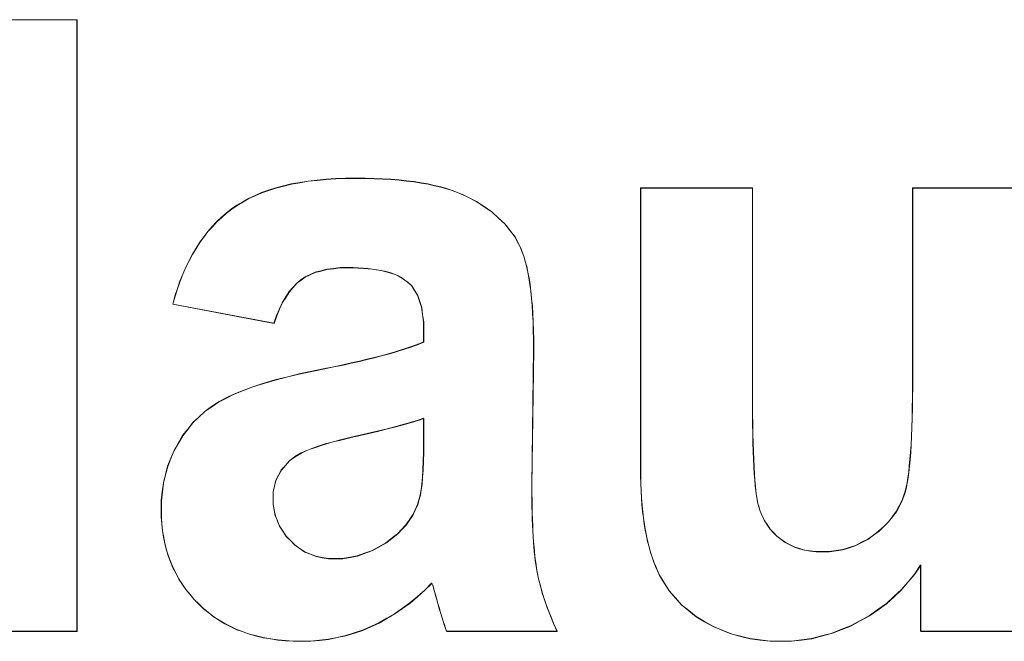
# Model space of a CAD drawing. Extents: x 229 to 926, y 37 to 878.
# Tile 76 of 163: x 322.99 to 327.02, y 819.49 to 822.03. Entities that reach past the tile are written whole.
import ezdxf
from ezdxf.lldxf.tags import DXFTag

# ---------------------------------------------------------------- set-up
doc = ezdxf.new("R2010")
doc.units = 0
doc.layers.get('0').update_dxf_attribs({"linetype": 'fein_strichliert', "lineweight": 13})
doc.layers.add('Beschriftung', color=7, linetype='Continuous', lineweight=25)
doc.layers.add('Beschriftung-A03CPAFWA9', color=7, linetype='Continuous', lineweight=25)
tags = doc.linetypes.add('fein_strichliert', pattern=[4, 1, -2, 1]).pattern_tags.tags
tags[8:9] = [DXFTag(74, 4), DXFTag(75, 0), DXFTag(340, '0'), DXFTag(46, 0.0), DXFTag(50, 0.0), DXFTag(44, 0.0), DXFTag(45, 0.0)]
tags[6:7] = [DXFTag(74, 4), DXFTag(75, 0), DXFTag(340, '0'), DXFTag(46, 0.0), DXFTag(50, 0.0), DXFTag(44, 0.0), DXFTag(45, 0.0)]
tags[4:5] = [DXFTag(74, 4), DXFTag(75, 0), DXFTag(340, '0'), DXFTag(46, 0.0), DXFTag(50, 0.0), DXFTag(44, 0.0), DXFTag(45, 0.0)]

# ---------------------------------------------------------------- blocks, each defined once
blk = doc.blocks.new('Referenz-A03CPAFUA9', base_point=(255.7277, 66.0323))
at = {"layer": 'Beschriftung', "color": 0, "lineweight": -2}
for p, q in [((322.7707, 822.0272), (323.2279, 822.0272)), ((323.2279, 822.0272), (323.2279, 819.5273)), ((324.0413, 821.34), (324.073, 821.3478)), ((324.073, 821.3478), (324.1047, 821.3558)), ((324.1047, 821.3558), (324.1391, 821.3617)), ((324.1391, 821.3617), (324.1733, 821.3676)), ((324.1733, 821.3676), (324.2103, 821.3715)), ((324.2103, 821.3715), (324.2472, 821.3755)), ((324.2472, 821.3755), (324.2867, 821.3774)), ((324.2867, 821.3774), (324.3261, 821.3794)), ((324.3261, 821.3794), (324.3682, 821.3794)), ((324.3682, 821.3794), (324.4065, 821.3794)), ((324.4065, 821.3794), (324.4423, 821.3782)), ((324.4423, 821.3782), (324.4781, 821.377)), ((324.4781, 821.377), (324.5114, 821.3747)), ((324.5114, 821.3747), (324.5448, 821.3723)), ((324.5448, 821.3723), (324.5756, 821.3687)), ((324.5756, 821.3687), (324.6065, 821.3652)), ((324.6065, 821.3652), (324.6351, 821.3604)), ((324.6351, 821.3604), (324.6634, 821.3557)), ((324.6634, 821.3557), (324.6895, 821.3497)), ((324.6895, 821.3497), (324.7156, 821.3439)), ((323.93, 821.2967), (323.9565, 821.3085)), ((323.9565, 821.3085), (323.983, 821.3203)), ((323.983, 821.3203), (324.0121, 821.3302)), ((324.0121, 821.3302), (324.0413, 821.34)), ((324.7156, 821.3439), (324.7391, 821.3367)), ((324.7391, 821.3367), (324.7627, 821.3295)), ((324.7627, 821.3295), (324.7839, 821.3213)), ((324.7839, 821.3213), (324.805, 821.3129)), ((324.805, 821.3129), (324.8237, 821.3035)), ((325.5327, 820.1933), (325.5327, 821.3394)), ((325.5327, 821.3394), (325.99, 821.3394)), ((325.99, 821.3394), (325.99, 820.5076)), ((326.6451, 820.5757), (326.6451, 821.3394)), ((326.6451, 821.3394), (327.1025, 821.3394)), ((323.8607, 821.2534), (323.8821, 821.269)), ((323.8821, 821.269), (323.906, 821.2828)), ((323.906, 821.2828), (323.93, 821.2967)), ((324.8237, 821.3035), (324.8611, 821.2846)), ((324.8611, 821.2846), (324.8929, 821.2631)), ((323.8196, 821.2197), (323.8394, 821.2376)), ((323.8394, 821.2376), (323.8607, 821.2534)), ((324.8929, 821.2631), (324.9248, 821.2415)), ((324.9248, 821.2415), (324.9512, 821.2174)), ((323.7816, 821.1818), (323.7998, 821.2018)), ((323.7998, 821.2018), (323.8196, 821.2197)), ((324.9512, 821.2174), (324.9775, 821.1933)), ((324.9775, 821.1933), (324.9983, 821.1667)), ((323.7469, 821.1397), (323.7635, 821.1618)), ((323.7635, 821.1618), (323.7816, 821.1818)), ((324.9983, 821.1667), (325.0191, 821.14)), ((323.7151, 821.0932), (323.7301, 821.1174)), ((323.7301, 821.1174), (323.7469, 821.1397)), ((325.0191, 821.14), (325.0343, 821.1108)), ((325.0343, 821.1108), (325.042, 821.0961)), ((323.6866, 821.0425), (323.7001, 821.069)), ((323.7001, 821.069), (323.7151, 821.0932)), ((325.042, 821.0961), (325.0486, 821.0786)), ((325.0486, 821.0786), (325.0553, 821.0609)), ((323.6731, 821.0161), (323.6866, 821.0425)), ((325.0553, 821.0609), (325.0611, 821.0402)), ((325.0611, 821.0402), (325.0668, 821.0195)), ((323.6493, 820.959), (323.6612, 820.9876)), ((323.6612, 820.9876), (323.6731, 821.0161)), ((324.1819, 820.9852), (324.1614, 820.9758)), ((324.2023, 820.9947), (324.1819, 820.9852)), ((324.2261, 821.0009), (324.2023, 820.9947)), ((324.2499, 821.0073), (324.2261, 821.0009)), ((324.277, 821.0104), (324.2499, 821.0073)), ((324.3042, 821.0136), (324.277, 821.0104)), ((324.3346, 821.0136), (324.3042, 821.0136)), ((324.3572, 821.0136), (324.3346, 821.0136)), ((324.378, 821.0126), (324.3572, 821.0136)), ((324.3988, 821.0117), (324.378, 821.0126)), ((324.4177, 821.0099), (324.3988, 821.0117)), ((324.4367, 821.0081), (324.4177, 821.0099)), ((324.4538, 821.0053), (324.4367, 821.0081)), ((324.471, 821.0025), (324.4538, 821.0053)), ((324.4864, 820.9989), (324.471, 821.0025)), ((324.5017, 820.9952), (324.4864, 820.9989)), ((324.5152, 820.9906), (324.5017, 820.9952)), ((324.5288, 820.986), (324.5152, 820.9906)), ((324.5405, 820.9805), (324.5288, 820.986)), ((325.0668, 821.0195), (325.0716, 820.9957)), ((325.0716, 820.9957), (325.0763, 820.972)), ((323.639, 820.9283), (323.6493, 820.959)), ((324.1272, 820.9507), (324.1118, 820.9334)), ((324.1443, 820.9633), (324.1272, 820.9507)), ((324.1614, 820.9758), (324.1443, 820.9633)), ((324.5522, 820.975), (324.5405, 820.9805)), ((324.5802, 820.9548), (324.5522, 820.975)), ((324.5965, 820.9401), (324.5802, 820.9548)), ((325.0763, 820.972), (325.0801, 820.9451)), ((325.0801, 820.9451), (325.0839, 820.9183)), ((323.6287, 820.8977), (323.639, 820.9283)), ((324.0963, 820.916), (324.0825, 820.894)), ((324.1118, 820.9334), (324.0963, 820.916)), ((324.6087, 820.9205), (324.5965, 820.9401)), ((324.6209, 820.9008), (324.6087, 820.9205)), ((325.0839, 820.9183), (325.0868, 820.8885)), ((323.62, 820.8649), (323.6287, 820.8977)), ((324.0337, 820.7868), (323.62, 820.8649)), ((324.0687, 820.8719), (324.0564, 820.8452)), ((324.0825, 820.894), (324.0687, 820.8719)), ((324.6291, 820.8763), (324.6209, 820.9008)), ((324.6372, 820.8517), (324.6291, 820.8763)), ((325.0868, 820.8885), (325.0897, 820.8586)), ((324.0564, 820.8452), (324.0443, 820.8183)), ((324.6412, 820.8222), (324.6372, 820.8517)), ((325.0897, 820.8586), (325.0915, 820.8257)), ((325.0915, 820.8257), (325.0935, 820.7928)), ((324.0443, 820.8183), (324.0337, 820.7868)), ((324.6453, 820.7927), (324.6412, 820.8222)), ((324.6453, 820.7582), (324.6453, 820.7927)), ((325.0935, 820.7928), (325.0944, 820.7568)), ((324.6453, 820.7106), (324.6453, 820.7582)), ((325.0944, 820.7568), (325.0954, 820.7209)), ((324.6114, 820.6968), (324.6299, 820.7037)), ((324.6299, 820.7037), (324.6453, 820.7106)), ((325.0954, 820.7209), (325.0954, 820.6819)), ((324.5004, 820.6612), (324.5251, 820.6684)), ((324.5251, 820.6684), (324.5497, 820.6757)), ((324.5497, 820.6757), (324.5713, 820.6827)), ((324.5713, 820.6827), (324.5928, 820.6898)), ((324.5928, 820.6898), (324.6114, 820.6968)), ((325.0954, 820.6819), (325.0881, 820.1224)), ((324.3157, 820.6163), (324.3495, 820.6239)), ((324.3495, 820.6239), (324.3833, 820.6315)), ((324.3833, 820.6315), (324.4142, 820.639)), ((324.4142, 820.639), (324.4449, 820.6465)), ((324.4449, 820.6465), (324.4726, 820.6538)), ((324.4726, 820.6538), (324.5004, 820.6612)), ((324.1424, 820.5809), (324.2017, 820.5928)), ((324.2017, 820.5928), (324.2417, 820.6007)), ((324.2417, 820.6007), (324.2787, 820.6085)), ((324.2787, 820.6085), (324.3157, 820.6163)), ((323.9922, 820.541), (324.0376, 820.555)), ((324.0376, 820.555), (324.0901, 820.5679)), ((324.0901, 820.5679), (324.1424, 820.5809)), ((326.6451, 820.5272), (326.6451, 820.5757)), ((323.87, 820.4971), (323.9084, 820.5121)), ((323.9084, 820.5121), (323.9469, 820.527)), ((323.9469, 820.527), (323.9922, 820.541)), ((325.99, 820.5076), (325.99, 820.4598)), ((326.6447, 820.4832), (326.6451, 820.5272)), ((323.779, 820.4456), (323.807, 820.4651)), ((323.807, 820.4651), (323.8385, 820.4811)), ((323.8385, 820.4811), (323.87, 820.4971)), ((326.6441, 820.4391), (326.6447, 820.4832)), ((323.7266, 820.403), (323.751, 820.426)), ((323.751, 820.426), (323.779, 820.4456)), ((325.99, 820.4598), (325.9905, 820.4167)), ((326.6431, 820.3995), (326.6441, 820.4391)), ((323.7021, 820.38), (323.7266, 820.403)), ((324.5951, 820.382), (324.5668, 820.3735)), ((324.6234, 820.3904), (324.5951, 820.382)), ((324.6453, 820.398), (324.6234, 820.3904)), ((324.6453, 820.3025), (324.6453, 820.398)), ((325.9905, 820.4167), (325.9908, 820.3737)), ((326.642, 820.36), (326.6431, 820.3995)), ((323.6601, 820.3269), (323.6811, 820.3535)), ((323.6811, 820.3535), (323.7021, 820.38)), ((324.4563, 820.3453), (324.4152, 820.3353)), ((324.4974, 820.3552), (324.4563, 820.3453)), ((324.5321, 820.3644), (324.4974, 820.3552)), ((324.5668, 820.3735), (324.5321, 820.3644)), ((325.9908, 820.3737), (325.9916, 820.3351)), ((326.6404, 820.3249), (326.642, 820.36)), ((323.6427, 820.2968), (323.6601, 820.3269)), ((324.281, 820.3035), (324.2614, 820.2981)), ((324.3006, 820.3087), (324.281, 820.3035)), ((324.3223, 820.314), (324.3006, 820.3087)), ((324.344, 820.3193), (324.3223, 820.314)), ((324.3678, 820.3246), (324.344, 820.3193)), ((324.4152, 820.3353), (324.3678, 820.3246)), ((324.6453, 820.2594), (324.6453, 820.3025)), ((325.9916, 820.3351), (325.9924, 820.2967)), ((326.6388, 820.2899), (326.6404, 820.3249)), ((323.6121, 820.2346), (323.6252, 820.2668)), ((323.6252, 820.2668), (323.6427, 820.2968)), ((324.1568, 820.2616), (324.1454, 820.2565)), ((324.1682, 820.2668), (324.1568, 820.2616)), ((324.1817, 820.272), (324.1682, 820.2668)), ((324.1952, 820.2772), (324.1817, 820.272)), ((324.2107, 820.2824), (324.1952, 820.2772)), ((324.2262, 820.2877), (324.2107, 820.2824)), ((324.2438, 820.2928), (324.2262, 820.2877)), ((324.2614, 820.2981), (324.2438, 820.2928)), ((325.9924, 820.2967), (325.9936, 820.2629)), ((325.9936, 820.2629), (325.9947, 820.229)), ((326.6367, 820.2594), (326.6388, 820.2899)), ((323.599, 820.2025), (323.6121, 820.2346)), ((324.097, 820.2244), (324.0804, 820.2055)), ((324.1194, 820.241), (324.097, 820.2244)), ((324.1454, 820.2565), (324.1194, 820.241)), ((324.6431, 820.187), (324.6441, 820.2233)), ((324.6441, 820.2233), (324.6453, 820.2594)), ((325.9947, 820.229), (325.9963, 820.1997)), ((326.6318, 820.2029), (326.6345, 820.2289)), ((326.6345, 820.2289), (326.6367, 820.2594)), ((323.5902, 820.1681), (323.599, 820.2025)), ((324.0636, 820.1866), (324.0525, 820.1655)), ((324.0804, 820.2055), (324.0636, 820.1866)), ((324.6409, 820.1578), (324.6431, 820.187)), ((325.5327, 820.1613), (325.5327, 820.1933)), ((325.9963, 820.1997), (325.9979, 820.1705)), ((326.6292, 820.1769), (326.6318, 820.2029)), ((323.5816, 820.134), (323.5902, 820.1681)), ((324.0413, 820.1443), (324.0357, 820.121)), ((324.0525, 820.1655), (324.0413, 820.1443)), ((324.6386, 820.1285), (324.6409, 820.1578)), ((325.5337, 820.131), (325.5327, 820.1613)), ((325.9979, 820.1705), (325.9999, 820.1459)), ((325.9999, 820.1459), (326.0019, 820.1213)), ((326.6229, 820.1339), (326.626, 820.1554)), ((326.626, 820.1554), (326.6292, 820.1769)), ((323.5772, 820.0977), (323.5816, 820.134)), ((324.0357, 820.121), (324.0301, 820.0977)), ((324.6319, 820.084), (324.6353, 820.1063)), ((324.6353, 820.1063), (324.6386, 820.1285)), ((325.0881, 820.1224), (325.0881, 820.0926)), ((325.5347, 820.1008), (325.5337, 820.131)), ((325.5366, 820.0723), (325.5347, 820.1008)), ((326.0019, 820.1213), (326.0041, 820.1013)), ((326.0041, 820.1013), (326.0066, 820.0812)), ((326.6111, 820.0875), (326.6154, 820.1)), ((326.6154, 820.1), (326.6191, 820.1169)), ((326.6191, 820.1169), (326.6229, 820.1339)), ((323.5727, 820.0613), (323.5772, 820.0977)), ((323.5727, 820.0229), (323.5727, 820.0613)), ((324.0301, 820.0977), (324.0301, 820.072)), ((324.0301, 820.072), (324.0301, 820.0469)), ((324.621, 820.0452), (324.6275, 820.0686)), ((324.6275, 820.0686), (324.6319, 820.084)), ((325.0881, 820.0926), (325.0884, 820.0647)), ((325.0884, 820.0647), (325.0888, 820.0368)), ((325.5385, 820.0438), (325.5366, 820.0723)), ((326.0066, 820.0812), (326.0093, 820.0659)), ((326.0093, 820.0659), (326.0121, 820.0505)), ((326.5905, 820.0397), (326.6026, 820.0626)), ((326.6026, 820.0626), (326.6111, 820.0875)), ((323.5727, 819.994), (323.5727, 820.0229)), ((324.0301, 820.0469), (324.0346, 820.0234)), ((324.0346, 820.0234), (324.039, 819.9999)), ((324.6008, 820.0018), (324.6109, 820.0235)), ((324.6109, 820.0235), (324.621, 820.0452)), ((325.0888, 820.0368), (325.0895, 820.0109)), ((325.5414, 820.017), (325.5385, 820.0438)), ((326.0121, 820.0505), (326.0152, 820.0397)), ((326.0152, 820.0397), (326.0215, 820.0182)), ((326.5783, 820.0167), (326.5905, 820.0397)), ((323.5752, 819.9662), (323.5727, 819.994)), ((324.039, 819.9999), (324.0479, 819.9781)), ((324.5736, 819.9621), (324.5873, 819.982)), ((324.5873, 819.982), (324.6008, 820.0018)), ((325.0895, 820.0109), (325.0901, 819.9849)), ((325.0901, 819.9849), (325.0912, 819.9611)), ((325.5442, 819.9903), (325.5414, 820.017)), ((325.5481, 819.9652), (325.5442, 819.9903)), ((326.0215, 820.0182), (326.0304, 819.999)), ((326.0304, 819.999), (326.0392, 819.9797)), ((326.0392, 819.9797), (326.0507, 819.9626)), ((326.5467, 819.975), (326.5625, 819.9958)), ((326.5625, 819.9958), (326.5783, 820.0167)), ((323.5775, 819.9385), (323.5752, 819.9662)), ((323.5824, 819.9119), (323.5775, 819.9385)), ((324.0479, 819.9781), (324.0569, 819.9564)), ((324.0569, 819.9564), (324.0703, 819.9363)), ((324.5393, 819.9261), (324.5565, 819.9441)), ((324.5565, 819.9441), (324.5736, 819.9621)), ((325.0912, 819.9611), (325.0921, 819.9371)), ((325.552, 819.9402), (325.5481, 819.9652)), ((325.5569, 819.9168), (325.552, 819.9402)), ((326.0507, 819.9626), (326.0621, 819.9456)), ((326.0621, 819.9456), (326.0761, 819.9308)), ((326.5077, 819.9372), (326.5272, 819.956)), ((326.5272, 819.956), (326.5467, 819.975)), ((323.5871, 819.8855), (323.5824, 819.9119)), ((324.0703, 819.9363), (324.0837, 819.9163)), ((324.0837, 819.9163), (324.1015, 819.8979)), ((324.1015, 819.8979), (324.1194, 819.8796)), ((324.4907, 819.8885), (324.5187, 819.9099)), ((324.5187, 819.9099), (324.5393, 819.9261)), ((325.0921, 819.9371), (325.0936, 819.915)), ((325.0936, 819.915), (325.095, 819.893)), ((325.5617, 819.8935), (325.5569, 819.9168)), ((326.0761, 819.9308), (326.0902, 819.9159)), ((326.0902, 819.9159), (326.1069, 819.9034)), ((326.1069, 819.9034), (326.1235, 819.8908)), ((326.4369, 819.891), (326.4616, 819.9036)), ((326.4616, 819.9036), (326.4847, 819.9205)), ((326.4847, 819.9205), (326.5077, 819.9372)), ((323.5943, 819.8602), (323.5871, 819.8855)), ((323.6015, 819.835), (323.5943, 819.8602)), ((324.1194, 819.8796), (324.1397, 819.8658)), ((324.1397, 819.8658), (324.1599, 819.852)), ((324.4333, 819.8565), (324.462, 819.8725)), ((324.462, 819.8725), (324.4907, 819.8885)), ((325.095, 819.893), (325.0966, 819.8729)), ((325.0966, 819.8729), (325.0983, 819.853)), ((325.5674, 819.8719), (325.5617, 819.8935)), ((325.5732, 819.8503), (325.5674, 819.8719)), ((326.1235, 819.8908), (326.1423, 819.8814)), ((326.1423, 819.8814), (326.1611, 819.8719)), ((326.1611, 819.8719), (326.1822, 819.8657)), ((326.1822, 819.8657), (326.2033, 819.8594)), ((326.2033, 819.8594), (326.2266, 819.8563)), ((326.3323, 819.8573), (326.36, 819.8615)), ((326.36, 819.8615), (326.3862, 819.8699)), ((326.3862, 819.8699), (326.4123, 819.8784)), ((326.4123, 819.8784), (326.4369, 819.891)), ((323.6111, 819.811), (323.6015, 819.835)), ((324.1599, 819.852), (324.1827, 819.8428)), ((324.1827, 819.8428), (324.2054, 819.8337)), ((324.2054, 819.8337), (324.2306, 819.829)), ((324.2306, 819.829), (324.2558, 819.8245)), ((324.2558, 819.8245), (324.2833, 819.8245)), ((324.2833, 819.8245), (324.3141, 819.8245)), ((324.3141, 819.8245), (324.3443, 819.8299)), ((324.3443, 819.8299), (324.3744, 819.8352)), ((324.3744, 819.8352), (324.4038, 819.8459)), ((324.4038, 819.8459), (324.4333, 819.8565)), ((325.0983, 819.853), (325.1003, 819.8348)), ((325.1003, 819.8348), (325.1025, 819.8167)), ((325.5799, 819.8305), (325.5732, 819.8503)), ((325.5867, 819.8106), (325.5799, 819.8305)), ((326.2266, 819.8563), (326.2499, 819.8531)), ((326.2499, 819.8531), (326.2754, 819.8531)), ((326.2754, 819.8531), (326.3046, 819.8531)), ((326.3046, 819.8531), (326.3323, 819.8573)), ((323.6207, 819.787), (323.6111, 819.811)), ((323.6327, 819.7642), (323.6207, 819.787)), ((325.1025, 819.8167), (325.1048, 819.8005)), ((325.1048, 819.8005), (325.1072, 819.7845)), ((325.1072, 819.7845), (325.1099, 819.7703)), ((325.5945, 819.7925), (325.5867, 819.8106)), ((325.6099, 819.7562), (325.5945, 819.7925)), ((326.6779, 819.7984), (326.6543, 819.7622)), ((326.6779, 819.5273), (326.6779, 819.7984)), ((323.6447, 819.7415), (323.6327, 819.7642)), ((323.6591, 819.72), (323.6447, 819.7415)), ((325.1099, 819.7703), (325.1153, 819.7419)), ((325.1153, 819.7419), (325.1233, 819.7125)), ((325.6301, 819.7241), (325.6099, 819.7562)), ((326.6543, 819.7622), (326.6271, 819.7299)), ((323.6734, 819.6985), (323.6591, 819.72)), ((323.6902, 819.6783), (323.6734, 819.6985)), ((324.6796, 819.7254), (324.6504, 819.6957)), ((324.6861, 819.7045), (324.6821, 819.7186)), ((324.6902, 819.6904), (324.6861, 819.7045)), ((325.1233, 819.7125), (325.1311, 819.6832)), ((325.6503, 819.6918), (325.6301, 819.7241)), ((326.5998, 819.6974), (326.5688, 819.6689)), ((326.6271, 819.7299), (326.5998, 819.6974)), ((323.7069, 819.6581), (323.6902, 819.6783)), ((323.7262, 819.6391), (323.7069, 819.6581)), ((324.6202, 819.6696), (324.59, 819.6435)), ((324.6504, 819.6957), (324.6202, 819.6696)), ((324.6958, 819.669), (324.6902, 819.6904)), ((324.7024, 819.6456), (324.6958, 819.669)), ((325.1311, 819.6832), (325.1413, 819.6528)), ((325.6753, 819.6637), (325.6503, 819.6918)), ((325.7002, 819.6356), (325.6753, 819.6637)), ((326.5688, 819.6689), (326.5379, 819.6404)), ((323.7453, 819.62), (323.7262, 819.6391)), ((323.7663, 819.6034), (323.7453, 819.62)), ((324.5588, 819.6212), (324.5274, 819.5989)), ((324.59, 819.6435), (324.5588, 819.6212)), ((324.7083, 819.6249), (324.7024, 819.6456)), ((324.7143, 819.6044), (324.7083, 819.6249)), ((325.1413, 819.6528), (325.1514, 819.6225)), ((325.1514, 819.6225), (325.164, 819.5911)), ((325.73, 819.6116), (325.7002, 819.6356)), ((326.5379, 819.6404), (326.5032, 819.6158)), ((323.7871, 819.5868), (323.7663, 819.6034)), ((323.8099, 819.5726), (323.7871, 819.5868)), ((324.4952, 819.5803), (324.463, 819.5616)), ((324.5274, 819.5989), (324.4952, 819.5803)), ((324.7198, 819.5866), (324.7143, 819.6044)), ((324.7253, 819.5689), (324.7198, 819.5866)), ((325.164, 819.5911), (325.1766, 819.5597)), ((325.7598, 819.5874), (325.73, 819.6116)), ((325.7942, 819.5674), (325.7598, 819.5874)), ((326.4685, 819.5911), (326.4301, 819.5704)), ((326.5032, 819.6158), (326.4685, 819.5911)), ((323.8326, 819.5585), (323.8099, 819.5726)), ((323.8571, 819.5466), (323.8326, 819.5585)), ((323.8815, 819.5347), (323.8571, 819.5466)), ((324.4297, 819.5468), (324.3965, 819.5319)), ((324.463, 819.5616), (324.4297, 819.5468)), ((324.7303, 819.5541), (324.7253, 819.5689)), ((324.7352, 819.5392), (324.7303, 819.5541)), ((324.7397, 819.5273), (324.7352, 819.5392)), ((325.1766, 819.5597), (325.1916, 819.5273)), ((325.8287, 819.5474), (325.7942, 819.5674)), ((325.8655, 819.5323), (325.8287, 819.5474)), ((326.3918, 819.5496), (326.3524, 819.534)), ((326.4301, 819.5704), (326.3918, 819.5496)), ((323.2279, 819.5273), (322.7707, 819.5273)), ((323.9077, 819.5252), (323.8815, 819.5347)), ((323.9339, 819.5157), (323.9077, 819.5252)), ((323.9619, 819.5086), (323.9339, 819.5157)), ((323.99, 819.5015), (323.9619, 819.5086)), ((324.0197, 819.4967), (323.99, 819.5015)), ((324.0494, 819.492), (324.0197, 819.4967)), ((324.2922, 819.5021), (324.2566, 819.4947)), ((324.3276, 819.5096), (324.2922, 819.5021)), ((324.3621, 819.5208), (324.3276, 819.5096)), ((324.3965, 819.5319), (324.3621, 819.5208)), ((325.1916, 819.5273), (324.7397, 819.5273)), ((325.9023, 819.5173), (325.8655, 819.5323)), ((325.9412, 819.5073), (325.9023, 819.5173)), ((325.9802, 819.4972), (325.9412, 819.5073)), ((326.0214, 819.4922), (325.9802, 819.4972)), ((326.2319, 819.4976), (326.1903, 819.4924)), ((326.2724, 819.508), (326.2319, 819.4976)), ((326.3129, 819.5184), (326.2724, 819.508)), ((326.3524, 819.534), (326.3129, 819.5184)), ((327.1025, 819.5273), (326.6779, 819.5273)), ((324.0809, 819.4896), (324.0494, 819.492)), ((324.1124, 819.4872), (324.0809, 819.4896)), ((324.1457, 819.4872), (324.1124, 819.4872)), ((324.1834, 819.4872), (324.1457, 819.4872)), ((324.2201, 819.491), (324.1834, 819.4872)), ((324.2566, 819.4947), (324.2201, 819.491)), ((326.0627, 819.4872), (326.0214, 819.4922)), ((326.1061, 819.4872), (326.0627, 819.4872)), ((326.1487, 819.4872), (326.1061, 819.4872)), ((326.1903, 819.4924), (326.1487, 819.4872))]:
    blk.add_line(p, q, dxfattribs=at)
blk = doc.blocks.new('Referenz-A03CPAG8A9', base_point=(281.5986, 66.0323))
at = {"layer": 'Beschriftung-A03CPAFWA9', "color": 0, "lineweight": -2}
for p, q in [((322.7713, 822.0262), (323.2286, 822.0262)), ((323.2286, 822.0262), (323.2286, 819.5263)), ((324.0736, 821.3468), (324.1054, 821.3547)), ((324.1054, 821.3547), (324.1397, 821.3607)), ((324.1397, 821.3607), (324.174, 821.3665)), ((324.174, 821.3665), (324.211, 821.3704)), ((324.211, 821.3704), (324.2478, 821.3745)), ((324.2478, 821.3745), (324.2873, 821.3764)), ((324.2873, 821.3764), (324.3268, 821.3784)), ((324.3268, 821.3784), (324.3689, 821.3784)), ((324.3689, 821.3784), (324.4071, 821.3784)), ((324.4071, 821.3784), (324.443, 821.3772)), ((324.443, 821.3772), (324.4787, 821.376)), ((324.4787, 821.376), (324.5121, 821.3737)), ((324.5121, 821.3737), (324.5454, 821.3712)), ((324.5454, 821.3712), (324.5763, 821.3677)), ((324.5763, 821.3677), (324.6072, 821.3641)), ((324.6072, 821.3641), (324.6357, 821.3593)), ((324.6357, 821.3593), (324.6641, 821.3546)), ((324.6641, 821.3546), (324.6902, 821.3487)), ((324.6902, 821.3487), (324.7162, 821.3428)), ((323.9306, 821.2957), (323.9571, 821.3075)), ((323.9571, 821.3075), (323.9837, 821.3193)), ((323.9837, 821.3193), (324.0128, 821.3292)), ((324.0128, 821.3292), (324.042, 821.339)), ((324.042, 821.339), (324.0736, 821.3468)), ((324.7162, 821.3428), (324.7398, 821.3356)), ((324.7398, 821.3356), (324.7634, 821.3285)), ((324.7634, 821.3285), (324.7845, 821.3203)), ((324.7845, 821.3203), (324.8057, 821.3119)), ((324.8057, 821.3119), (324.8243, 821.3025)), ((325.5334, 820.1923), (325.5334, 821.3384)), ((325.5334, 821.3384), (325.9907, 821.3384)), ((325.9907, 821.3384), (325.9907, 820.5066)), ((326.6458, 820.5747), (326.6458, 821.3384)), ((326.6458, 821.3384), (327.1031, 821.3384)), ((323.8614, 821.2523), (323.8828, 821.268)), ((323.8828, 821.268), (323.9067, 821.2818)), ((323.9067, 821.2818), (323.9306, 821.2957)), ((324.8243, 821.3025), (324.8618, 821.2835)), ((324.8618, 821.2835), (324.8936, 821.262)), ((323.8202, 821.2186), (323.8401, 821.2365)), ((323.8401, 821.2365), (323.8614, 821.2523)), ((324.8936, 821.262), (324.9255, 821.2404)), ((324.9255, 821.2404), (324.9519, 821.2164)), ((323.7823, 821.1807), (323.8005, 821.2008)), ((323.8005, 821.2008), (323.8202, 821.2186)), ((324.9519, 821.2164), (324.9782, 821.1923)), ((324.9782, 821.1923), (324.9989, 821.1657)), ((323.7475, 821.1386), (323.7641, 821.1608)), ((323.7641, 821.1608), (323.7823, 821.1807)), ((324.9989, 821.1657), (325.0198, 821.139)), ((323.7158, 821.0922), (323.7308, 821.1164)), ((323.7308, 821.1164), (323.7475, 821.1386)), ((325.0198, 821.139), (325.035, 821.1098)), ((325.035, 821.1098), (325.0426, 821.0951)), ((323.6873, 821.0415), (323.7008, 821.0679)), ((323.7008, 821.0679), (323.7158, 821.0922)), ((325.0426, 821.0951), (325.0493, 821.0775)), ((325.0493, 821.0775), (325.056, 821.0599)), ((323.6738, 821.0151), (323.6873, 821.0415)), ((325.056, 821.0599), (325.0617, 821.0391)), ((325.0617, 821.0391), (325.0674, 821.0184)), ((323.65, 820.958), (323.6619, 820.9866)), ((323.6619, 820.9866), (323.6738, 821.0151)), ((324.203, 820.9937), (324.1825, 820.9842)), ((324.2268, 820.9999), (324.203, 820.9937)), ((324.2506, 821.0062), (324.2268, 820.9999)), ((324.2777, 821.0094), (324.2506, 821.0062)), ((324.3048, 821.0125), (324.2777, 821.0094)), ((324.3353, 821.0125), (324.3048, 821.0125)), ((324.3579, 821.0125), (324.3353, 821.0125)), ((324.3786, 821.0116), (324.3579, 821.0125)), ((324.3995, 821.0106), (324.3786, 821.0116)), ((324.4184, 821.0089), (324.3995, 821.0106)), ((324.4374, 821.007), (324.4184, 821.0089)), ((324.4545, 821.0043), (324.4374, 821.007)), ((324.4717, 821.0015), (324.4545, 821.0043)), ((324.487, 820.9979), (324.4717, 821.0015)), ((324.5024, 820.9942), (324.487, 820.9979)), ((324.5159, 820.9896), (324.5024, 820.9942)), ((324.5295, 820.985), (324.5159, 820.9896)), ((324.5412, 820.9795), (324.5295, 820.985)), ((325.0674, 821.0184), (325.0722, 820.9946)), ((325.0722, 820.9946), (325.0769, 820.971)), ((323.6397, 820.9273), (323.65, 820.958)), ((324.1279, 820.9497), (324.1125, 820.9323)), ((324.145, 820.9622), (324.1279, 820.9497)), ((324.1621, 820.9747), (324.145, 820.9622)), ((324.1825, 820.9842), (324.1621, 820.9747)), ((324.5529, 820.974), (324.5412, 820.9795)), ((324.5809, 820.9538), (324.5529, 820.974)), ((324.5971, 820.939), (324.5809, 820.9538)), ((325.0769, 820.971), (325.0808, 820.9441)), ((323.6294, 820.8967), (323.6397, 820.9273)), ((324.097, 820.915), (324.0832, 820.893)), ((324.1125, 820.9323), (324.097, 820.915)), ((324.6094, 820.9194), (324.5971, 820.939)), ((324.6216, 820.8998), (324.6094, 820.9194)), ((325.0808, 820.9441), (325.0846, 820.9173)), ((325.0846, 820.9173), (325.0874, 820.8875)), ((323.6207, 820.8639), (323.6294, 820.8967)), ((324.0694, 820.8709), (324.0571, 820.8441)), ((324.0832, 820.893), (324.0694, 820.8709)), ((324.6297, 820.8753), (324.6216, 820.8998)), ((324.6379, 820.8507), (324.6297, 820.8753)), ((325.0874, 820.8875), (325.0904, 820.8576)), ((324.0344, 820.7858), (323.6207, 820.8639)), ((324.0571, 820.8441), (324.045, 820.8173)), ((324.6419, 820.8212), (324.6379, 820.8507)), ((325.0904, 820.8576), (325.0922, 820.8247)), ((325.0922, 820.8247), (325.0942, 820.7918)), ((324.045, 820.8173), (324.0344, 820.7858)), ((324.646, 820.7916), (324.6419, 820.8212)), ((324.646, 820.7572), (324.646, 820.7916)), ((325.0942, 820.7918), (325.0951, 820.7558)), ((324.646, 820.7095), (324.646, 820.7572)), ((325.0951, 820.7558), (325.096, 820.7199)), ((324.6305, 820.7027), (324.646, 820.7095)), ((325.096, 820.7199), (325.096, 820.6809)), ((324.5011, 820.6602), (324.5257, 820.6674)), ((324.5257, 820.6674), (324.5503, 820.6746)), ((324.5503, 820.6746), (324.5719, 820.6817)), ((324.5719, 820.6817), (324.5935, 820.6888)), ((324.5935, 820.6888), (324.612, 820.6958)), ((324.612, 820.6958), (324.6305, 820.7027)), ((325.096, 820.6809), (325.0888, 820.1214)), ((324.3163, 820.6152), (324.3501, 820.6229)), ((324.3501, 820.6229), (324.384, 820.6305)), ((324.384, 820.6305), (324.4148, 820.638)), ((324.4148, 820.638), (324.4456, 820.6455)), ((324.4456, 820.6455), (324.4733, 820.6528)), ((324.4733, 820.6528), (324.5011, 820.6602)), ((324.143, 820.5799), (324.2024, 820.5918)), ((324.2024, 820.5918), (324.2424, 820.5997)), ((324.2424, 820.5997), (324.2793, 820.6075)), ((324.2793, 820.6075), (324.3163, 820.6152)), ((323.9929, 820.54), (324.0383, 820.554)), ((324.0383, 820.554), (324.0907, 820.5669)), ((324.0907, 820.5669), (324.143, 820.5799)), ((326.6458, 820.5261), (326.6458, 820.5747)), ((323.8706, 820.496), (323.9091, 820.5111)), ((323.9091, 820.5111), (323.9476, 820.526)), ((323.9476, 820.526), (323.9929, 820.54)), ((325.9907, 820.5066), (325.9907, 820.4588)), ((326.6453, 820.4821), (326.6458, 820.5261)), ((323.7796, 820.4445), (323.8077, 820.4641)), ((323.8077, 820.4641), (323.8392, 820.4801)), ((323.8392, 820.4801), (323.8706, 820.496)), ((326.6447, 820.4381), (326.6453, 820.4821)), ((323.7273, 820.402), (323.7517, 820.425)), ((323.7517, 820.425), (323.7796, 820.4445)), ((325.9907, 820.4588), (325.9911, 820.4157)), ((326.6437, 820.3985), (326.6447, 820.4381)), ((323.7027, 820.379), (323.7273, 820.402)), ((324.6241, 820.3894), (324.5957, 820.3809)), ((324.646, 820.397), (324.6241, 820.3894)), ((324.646, 820.3015), (324.646, 820.397)), ((325.9911, 820.4157), (325.9915, 820.3727)), ((326.6426, 820.359), (326.6437, 820.3985)), ((323.6608, 820.3259), (323.6818, 820.3524)), ((323.6818, 820.3524), (323.7027, 820.379)), ((324.457, 820.3443), (324.4159, 820.3343)), ((324.498, 820.3541), (324.457, 820.3443)), ((324.5328, 820.3634), (324.498, 820.3541)), ((324.5675, 820.3725), (324.5328, 820.3634)), ((324.5957, 820.3809), (324.5675, 820.3725)), ((325.9915, 820.3727), (325.9923, 820.3341)), ((326.641, 820.3239), (326.6426, 820.359)), ((323.6434, 820.2958), (323.6608, 820.3259)), ((324.2817, 820.3024), (324.2621, 820.2971)), ((324.3013, 820.3077), (324.2817, 820.3024)), ((324.323, 820.313), (324.3013, 820.3077)), ((324.3446, 820.3183), (324.323, 820.313)), ((324.3684, 820.3236), (324.3446, 820.3183)), ((324.4159, 820.3343), (324.3684, 820.3236)), ((324.646, 820.2584), (324.646, 820.3015)), ((325.9923, 820.3341), (325.9931, 820.2957)), ((326.6394, 820.2889), (326.641, 820.3239)), ((323.6128, 820.2336), (323.6258, 820.2658)), ((323.6258, 820.2658), (323.6434, 820.2958)), ((324.1575, 820.2606), (324.146, 820.2554)), ((324.1689, 820.2658), (324.1575, 820.2606)), ((324.1824, 820.271), (324.1689, 820.2658)), ((324.1958, 820.2761), (324.1824, 820.271)), ((324.2113, 820.2814), (324.1958, 820.2761)), ((324.2268, 820.2866), (324.2113, 820.2814)), ((324.2444, 820.2918), (324.2268, 820.2866)), ((324.2621, 820.2971), (324.2444, 820.2918)), ((325.9931, 820.2957), (325.9942, 820.2619)), ((325.9942, 820.2619), (325.9954, 820.228)), ((326.6373, 820.2584), (326.6394, 820.2889)), ((323.5997, 820.2014), (323.6128, 820.2336)), ((324.0977, 820.2234), (324.081, 820.2045)), ((324.12, 820.24), (324.0977, 820.2234)), ((324.146, 820.2554), (324.12, 820.24)), ((324.6438, 820.186), (324.6448, 820.2222)), ((324.6448, 820.2222), (324.646, 820.2584)), ((325.9954, 820.228), (325.997, 820.1987)), ((326.6325, 820.2019), (326.6352, 820.2279)), ((326.6352, 820.2279), (326.6373, 820.2584)), ((323.5909, 820.1671), (323.5997, 820.2014)), ((324.0642, 820.1856), (324.0531, 820.1645)), ((324.081, 820.2045), (324.0642, 820.1856)), ((324.6416, 820.1568), (324.6438, 820.186)), ((325.5334, 820.1603), (325.5334, 820.1923)), ((325.997, 820.1987), (325.9986, 820.1694)), ((326.6299, 820.1759), (326.6325, 820.2019)), ((323.5823, 820.1329), (323.5909, 820.1671)), ((324.042, 820.1433), (324.0364, 820.12)), ((324.0531, 820.1645), (324.042, 820.1433)), ((324.6393, 820.1275), (324.6416, 820.1568)), ((325.5343, 820.13), (325.5334, 820.1603)), ((325.9986, 820.1694), (326.0006, 820.1449)), ((326.0006, 820.1449), (326.0025, 820.1203)), ((326.6235, 820.1329), (326.6266, 820.1544)), ((326.6266, 820.1544), (326.6299, 820.1759)), ((323.5779, 820.0966), (323.5823, 820.1329)), ((324.0364, 820.12), (324.0307, 820.0966)), ((324.6326, 820.083), (324.636, 820.1052)), ((324.636, 820.1052), (324.6393, 820.1275)), ((325.0888, 820.1214), (325.0888, 820.0916)), ((325.5353, 820.0998), (325.5343, 820.13)), ((325.5373, 820.0713), (325.5353, 820.0998)), ((326.0025, 820.1203), (326.0048, 820.1003)), ((326.0048, 820.1003), (326.0072, 820.0802)), ((326.6161, 820.099), (326.6198, 820.1159)), ((326.6198, 820.1159), (326.6235, 820.1329)), ((323.5734, 820.0603), (323.5779, 820.0966)), ((323.5734, 820.0219), (323.5734, 820.0603)), ((324.0307, 820.0966), (324.0307, 820.0709)), ((324.0307, 820.0709), (324.0307, 820.0459)), ((324.6217, 820.0441), (324.6282, 820.0676)), ((324.6282, 820.0676), (324.6326, 820.083)), ((325.0888, 820.0916), (325.0891, 820.0637)), ((325.0891, 820.0637), (325.0895, 820.0358)), ((325.5392, 820.0428), (325.5373, 820.0713)), ((326.0072, 820.0802), (326.01, 820.0648)), ((326.01, 820.0648), (326.0127, 820.0495)), ((326.5911, 820.0387), (326.6032, 820.0615)), ((326.6032, 820.0615), (326.6118, 820.0864)), ((326.6118, 820.0864), (326.6161, 820.099)), ((323.5734, 819.993), (323.5734, 820.0219)), ((324.0307, 820.0459), (324.0353, 820.0224)), ((324.0353, 820.0224), (324.0397, 819.9989)), ((324.6015, 820.0008), (324.6116, 820.0225)), ((324.6116, 820.0225), (324.6217, 820.0441)), ((325.0895, 820.0358), (325.0902, 820.0098)), ((325.5421, 820.016), (325.5392, 820.0428)), ((326.0127, 820.0495), (326.0158, 820.0387)), ((326.0158, 820.0387), (326.0221, 820.0172)), ((326.579, 820.0157), (326.5911, 820.0387)), ((323.5758, 819.9652), (323.5734, 819.993)), ((324.0397, 819.9989), (324.0486, 819.9771)), ((324.5743, 819.9611), (324.5879, 819.981)), ((324.5879, 819.981), (324.6015, 820.0008)), ((325.0902, 820.0098), (325.0908, 819.9839)), ((325.0908, 819.9839), (325.0918, 819.96)), ((325.5449, 819.9893), (325.5421, 820.016)), ((325.5488, 819.9642), (325.5449, 819.9893)), ((326.0221, 820.0172), (326.031, 819.9979)), ((326.031, 819.9979), (326.0399, 819.9787)), ((326.0399, 819.9787), (326.0514, 819.9616)), ((326.5473, 819.974), (326.5631, 819.9948)), ((326.5631, 819.9948), (326.579, 820.0157)), ((323.5782, 819.9375), (323.5758, 819.9652)), ((324.0486, 819.9771), (324.0576, 819.9553)), ((324.0576, 819.9553), (324.071, 819.9353)), ((324.54, 819.9251), (324.5572, 819.9431)), ((324.5572, 819.9431), (324.5743, 819.9611)), ((325.0918, 819.96), (325.0928, 819.9361)), ((325.5526, 819.9392), (325.5488, 819.9642)), ((325.5575, 819.9158), (325.5526, 819.9392)), ((326.0514, 819.9616), (326.0627, 819.9446)), ((326.0627, 819.9446), (326.0768, 819.9298)), ((326.5084, 819.9362), (326.5279, 819.955)), ((326.5279, 819.955), (326.5473, 819.974)), ((323.583, 819.9109), (323.5782, 819.9375)), ((323.5878, 819.8845), (323.583, 819.9109)), ((324.071, 819.9353), (324.0843, 819.9152)), ((324.0843, 819.9152), (324.1022, 819.8969)), ((324.4914, 819.8875), (324.5193, 819.9089)), ((324.5193, 819.9089), (324.54, 819.9251)), ((325.0928, 819.9361), (325.0943, 819.914)), ((325.0943, 819.914), (325.0956, 819.892)), ((325.5624, 819.8925), (325.5575, 819.9158)), ((326.0768, 819.9298), (326.0909, 819.9149)), ((326.0909, 819.9149), (326.1075, 819.9024)), ((326.1075, 819.9024), (326.1241, 819.8898)), ((326.4375, 819.89), (326.4623, 819.9025)), ((326.4623, 819.9025), (326.4853, 819.9194)), ((326.4853, 819.9194), (326.5084, 819.9362)), ((323.595, 819.8592), (323.5878, 819.8845)), ((323.6022, 819.834), (323.595, 819.8592)), ((324.1022, 819.8969), (324.1201, 819.8786)), ((324.1201, 819.8786), (324.1404, 819.8648)), ((324.1404, 819.8648), (324.1606, 819.851)), ((324.434, 819.8555), (324.4627, 819.8715)), ((324.4627, 819.8715), (324.4914, 819.8875)), ((325.0956, 819.892), (325.0973, 819.8719)), ((325.0973, 819.8719), (325.099, 819.8519)), ((325.5681, 819.8709), (325.5624, 819.8925)), ((325.5739, 819.8493), (325.5681, 819.8709)), ((326.1241, 819.8898), (326.1429, 819.8804)), ((326.1429, 819.8804), (326.1618, 819.8709)), ((326.1618, 819.8709), (326.1829, 819.8646)), ((326.1829, 819.8646), (326.204, 819.8584)), ((326.204, 819.8584), (326.2272, 819.8552)), ((326.333, 819.8563), (326.3606, 819.8605)), ((326.3606, 819.8605), (326.3868, 819.8689)), ((326.3868, 819.8689), (326.4129, 819.8773)), ((326.4129, 819.8773), (326.4375, 819.89)), ((323.6118, 819.81), (323.6022, 819.834)), ((324.1606, 819.851), (324.1833, 819.8418)), ((324.1833, 819.8418), (324.2061, 819.8327)), ((324.2061, 819.8327), (324.2312, 819.828)), ((324.2312, 819.828), (324.2564, 819.8235)), ((324.2564, 819.8235), (324.284, 819.8235)), ((324.284, 819.8235), (324.3148, 819.8235)), ((324.3148, 819.8235), (324.345, 819.8289)), ((324.345, 819.8289), (324.3751, 819.8342)), ((324.3751, 819.8342), (324.4045, 819.8449)), ((324.4045, 819.8449), (324.434, 819.8555)), ((325.099, 819.8519), (325.101, 819.8338)), ((325.101, 819.8338), (325.1031, 819.8157)), ((325.5806, 819.8295), (325.5739, 819.8493)), ((325.5874, 819.8096), (325.5806, 819.8295)), ((326.2272, 819.8552), (326.2506, 819.8521)), ((326.2506, 819.8521), (326.2761, 819.8521)), ((326.2761, 819.8521), (326.3053, 819.8521)), ((326.3053, 819.8521), (326.333, 819.8563)), ((323.6214, 819.786), (323.6118, 819.81)), ((323.6334, 819.7632), (323.6214, 819.786)), ((325.1031, 819.8157), (325.1054, 819.7995)), ((325.1054, 819.7995), (325.1078, 819.7835)), ((325.1078, 819.7835), (325.1106, 819.7692)), ((325.5951, 819.7915), (325.5874, 819.8096)), ((325.6106, 819.7552), (325.5951, 819.7915)), ((326.6785, 819.7974), (326.6549, 819.7612)), ((326.6785, 819.5263), (326.6785, 819.7974)), ((323.6454, 819.7405), (323.6334, 819.7632)), ((323.6598, 819.719), (323.6454, 819.7405)), ((325.1106, 819.7692), (325.116, 819.7409)), ((325.116, 819.7409), (325.1239, 819.7115)), ((325.6307, 819.723), (325.6106, 819.7552)), ((326.6549, 819.7612), (326.6277, 819.7288)), ((323.6741, 819.6975), (323.6598, 819.719)), ((323.6908, 819.6773), (323.6741, 819.6975)), ((324.6803, 819.7244), (324.651, 819.6947)), ((324.6867, 819.7034), (324.6828, 819.7175)), ((324.6908, 819.6894), (324.6867, 819.7034)), ((325.1239, 819.7115), (325.1318, 819.6822)), ((325.651, 819.6908), (325.6307, 819.723)), ((326.6277, 819.7288), (326.6004, 819.6964)), ((323.7076, 819.6571), (323.6908, 819.6773)), ((323.7268, 819.6381), (323.7076, 819.6571)), ((324.6209, 819.6686), (324.5907, 819.6425)), ((324.651, 819.6947), (324.6209, 819.6686)), ((324.6965, 819.668), (324.6908, 819.6894)), ((324.703, 819.6445), (324.6965, 819.668)), ((325.1318, 819.6822), (325.1419, 819.6518)), ((325.6759, 819.6627), (325.651, 819.6908)), ((325.7009, 819.6346), (325.6759, 819.6627)), ((326.5694, 819.6679), (326.5385, 819.6394)), ((326.6004, 819.6964), (326.5694, 819.6679)), ((323.746, 819.619), (323.7268, 819.6381)), ((323.7669, 819.6024), (323.746, 819.619)), ((324.5594, 819.6202), (324.5281, 819.5979)), ((324.5907, 819.6425), (324.5594, 819.6202)), ((324.709, 819.6239), (324.703, 819.6445)), ((324.715, 819.6033), (324.709, 819.6239)), ((325.1419, 819.6518), (325.1521, 819.6215)), ((325.1521, 819.6215), (325.1647, 819.59)), ((325.7306, 819.6106), (325.7009, 819.6346)), ((326.5385, 819.6394), (326.5039, 819.6148)), ((323.7878, 819.5858), (323.7669, 819.6024)), ((323.8106, 819.5716), (323.7878, 819.5858)), ((324.4959, 819.5792), (324.4637, 819.5606)), ((324.5281, 819.5979), (324.4959, 819.5792)), ((324.7204, 819.5856), (324.715, 819.6033)), ((324.7259, 819.5679), (324.7204, 819.5856)), ((325.1647, 819.59), (325.1773, 819.5587)), ((325.7604, 819.5864), (325.7306, 819.6106)), ((325.7948, 819.5664), (325.7604, 819.5864)), ((326.4692, 819.5901), (326.4308, 819.5694)), ((326.5039, 819.6148), (326.4692, 819.5901)), ((323.8332, 819.5575), (323.8106, 819.5716)), ((323.8578, 819.5455), (323.8332, 819.5575)), ((323.8822, 819.5337), (323.8578, 819.5455)), ((324.4303, 819.5458), (324.3971, 819.5308)), ((324.4637, 819.5606), (324.4303, 819.5458)), ((324.7309, 819.5531), (324.7259, 819.5679)), ((324.7359, 819.5382), (324.7309, 819.5531)), ((324.7403, 819.5263), (324.7359, 819.5382)), ((325.1773, 819.5587), (325.1922, 819.5263)), ((325.8294, 819.5463), (325.7948, 819.5664)), ((325.8662, 819.5313), (325.8294, 819.5463)), ((326.3924, 819.5485), (326.353, 819.533)), ((326.4308, 819.5694), (326.3924, 819.5485)), ((323.2286, 819.5263), (322.7713, 819.5263)), ((323.9084, 819.5242), (323.8822, 819.5337)), ((323.9345, 819.5147), (323.9084, 819.5242)), ((323.9626, 819.5076), (323.9345, 819.5147)), ((323.9906, 819.5005), (323.9626, 819.5076)), ((324.0204, 819.4957), (323.9906, 819.5005)), ((324.05, 819.491), (324.0204, 819.4957)), ((324.2929, 819.5011), (324.2573, 819.4937)), ((324.3283, 819.5086), (324.2929, 819.5011)), ((324.3628, 819.5198), (324.3283, 819.5086)), ((324.3971, 819.5308), (324.3628, 819.5198)), ((325.1922, 819.5263), (324.7403, 819.5263)), ((325.9029, 819.5163), (325.8662, 819.5313)), ((325.9419, 819.5062), (325.9029, 819.5163)), ((325.9808, 819.4962), (325.9419, 819.5062)), ((326.0221, 819.4912), (325.9808, 819.4962)), ((326.2325, 819.4966), (326.191, 819.4914)), ((326.273, 819.507), (326.2325, 819.4966)), ((326.3136, 819.5174), (326.273, 819.507)), ((326.353, 819.533), (326.3136, 819.5174)), ((327.1031, 819.5263), (326.6785, 819.5263)), ((324.0816, 819.4886), (324.05, 819.491)), ((324.1131, 819.4862), (324.0816, 819.4886)), ((324.1464, 819.4862), (324.1131, 819.4862)), ((324.1841, 819.4862), (324.1464, 819.4862)), ((324.2207, 819.4899), (324.1841, 819.4862)), ((324.2573, 819.4937), (324.2207, 819.4899)), ((326.0633, 819.4862), (326.0221, 819.4912)), ((326.1068, 819.4862), (326.0633, 819.4862)), ((326.1494, 819.4862), (326.1068, 819.4862)), ((326.191, 819.4914), (326.1494, 819.4862))]:
    blk.add_line(p, q, dxfattribs=at)

msp = doc.modelspace()

# ---------------------------------------------------------------- block references
at = {"color": 251, "lineweight": 13, "ltscale": 0.13, "true_color": 0x606060}
for name, p in [('Referenz-A03CPAFUA9', (255.7277, 66.0323)), ('Referenz-A03CPAG8A9', (281.5986, 66.0323))]:
    msp.add_blockref(name, p, dxfattribs=at)

doc.saveas('drawing.dxf')
